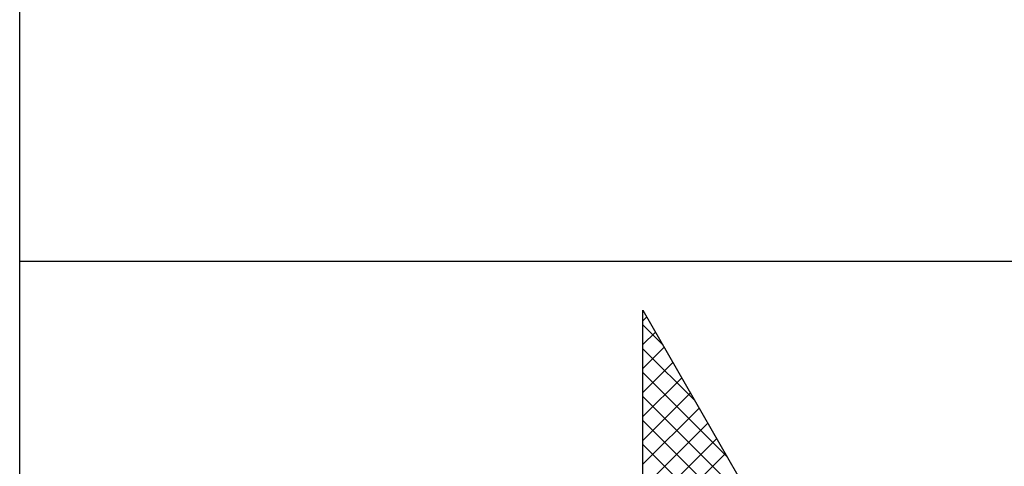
# Model space of a CAD drawing. Extents: x -9573 to 237800, y 0 to 168200.
# Tile 16 of 37: x 200800 to 204130, y 6707 to 8216. Entities that reach past the tile are written whole.
import ezdxf

# ---------------------------------------------------------------- set-up
doc = ezdxf.new("R2010")
doc.units = 0
doc.header["$LTSCALE"] = 200
doc.layers.get('0').update_dxf_attribs({"linetype": 'CONTINUOUS'})
doc.layers.add('7', color=7, linetype='CONTINUOUS')
doc.layers.add('BL$4----', color=7, linetype='CONTINUOUS')
doc.styles.add('BURO-025', font='BUROFONT.shx', dxfattribs={"height": 500})
doc.styles.add('BURO-035', font='BUROFONT.shx', dxfattribs={"height": 700})
doc.styles.add('BURO-050', font='BUROFONT.shx', dxfattribs={"height": 1000})

# ---------------------------------------------------------------- blocks, each defined once
blk = doc.blocks.new('KUIJPERSKLEUR')
at = {"color": 1}
for p, q in [((-185, 10), (-185, 73)), ((-185, 37), (-10, 37))]:
    blk.add_line(p, q, dxfattribs=at)
at = {"color": 20}
for p, q in [((-174.461, 35.993), (-174.396, 36.057)), ((-174.129, 35.592), (-174.461, 35.924)), ((-174.461, 35.589), (-174.249, 35.801)), ((-174.461, 35.185), (-174.101, 35.544)), ((-173.581, 34.64), (-174.461, 35.52)), ((-174.461, 34.78), (-173.954, 35.288)), ((-173.033, 33.688), (-174.461, 35.116)), ((-174.461, 34.376), (-173.806, 35.031)), ((-174.461, 33.972), (-173.658, 34.775)), ((-172.485, 32.736), (-174.461, 34.712)), ((-174.461, 33.568), (-173.511, 34.518)), ((-171.936, 31.783), (-174.461, 34.308)), ((-174.461, 33.164), (-173.363, 34.262)), ((-174.461, 32.76), (-173.215, 34.005)), ((-171.388, 30.831), (-174.461, 33.903)), ((-174.461, 32.356), (-173.068, 33.749))]:
    blk.add_line(p, q, dxfattribs=at)
at = {"layer": '7', "color": 20, "linetype": 'CONTINUOUS'}
for p, q in [((-174.461, 36.169), (-169.7, 27.898)), ((-174.461, 27.289), (-174.461, 36.169))]:
    blk.add_line(p, q, dxfattribs=at)
at = {"color": 150, "style": 'BURO-025'}
for tag, p in [('TKSCHAAL', (-167, 67)), ('TKBLADNR', (-124, 67)), ('TKDATCREAT', (-81, 67)), ('TKDATA', (-30, 67)), ('TKINIT', (-30, 58)), ('PRPRLEID', (-30, 49)), ('PRGRLEID', (-30, 40))]:
    blk.add_attdef(tag, p, '', height=2.5, dxfattribs=at)
at = {"color": 3, "style": 'BURO-035'}
for tag, p in [('PROMSCHR', (-177, 55)), ('TK1OMSCHR', (-177, 42))]:
    blk.add_attdef(tag, p, '', height=3.5, dxfattribs=at)
at = {"color": 1, "style": 'BURO-025'}
blk.add_attdef('TKFILE', (-4, 40), '', height=2.5, rotation=90, dxfattribs=at)
blk.add_attdef('PRNAAM', (-30, 31.5), '', height=2.5, dxfattribs=at)
at = {"color": 4, "style": 'BURO-050'}
blk.add_attdef('TKTEKNR', (-48, 19), '', height=5, dxfattribs=at)

msp = doc.modelspace()

# ---------------------------------------------------------------- block references
at = {"layer": 'BL$4----', "xscale": 200, "yscale": 200, "zscale": 200}
msp.add_blockref('KUIJPERSKLEUR', (237800, 0), dxfattribs=at)

doc.saveas('drawing.dxf')
